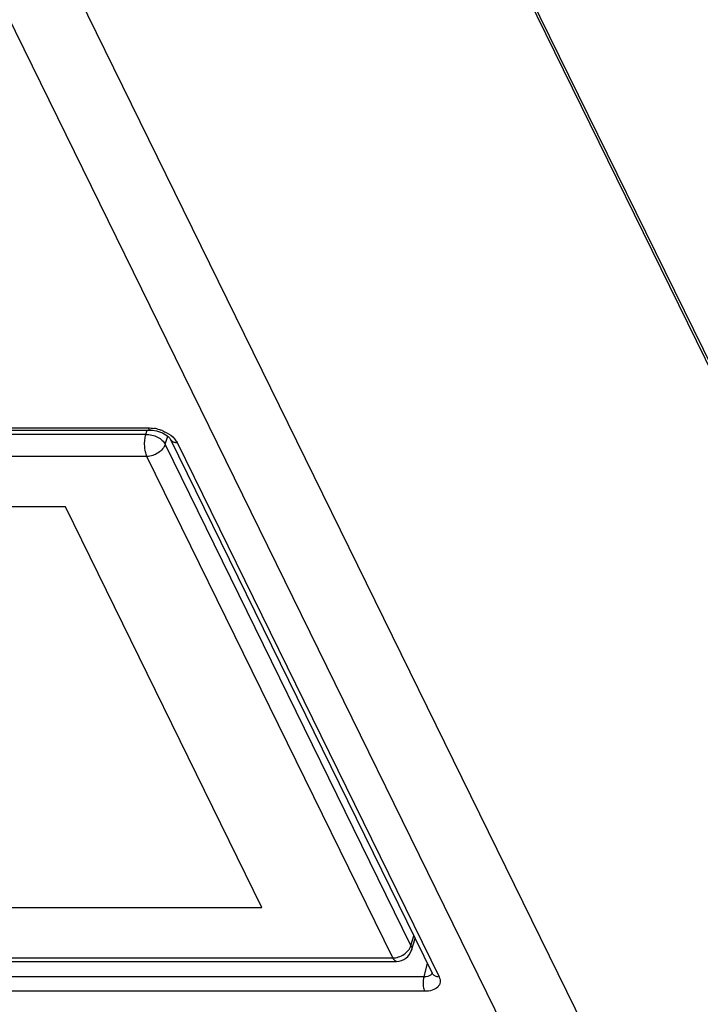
# Model space of a CAD drawing. Header units: millimetres. Extents: x 0 to 841, y 0 to 594.
# Tile 7 of 237: x 176 to 189, y 45 to 64. Entities that reach past the tile are written whole.
import ezdxf

# ---------------------------------------------------------------- set-up
doc = ezdxf.new("R2010")
doc.units = ezdxf.units.MM
doc.header["$LTSCALE"] = 46.255
doc.layers.get('0').update_dxf_attribs({"linetype": 'CONTINUOUS'})

msp = doc.modelspace()

# ---------------------------------------------------------------- linework, layer by layer
at = {"color": 7, "linetype": 'CONTINUOUS'}
for p, q in [((168.74892, 99.18731), (195.59262, 44.4856)), ((195.6772, 44.42346), (168.83352, 99.12514)), ((165.52806, 56.31423), (178.52657, 56.31423)), ((178.5269, 56.31423), (178.52657, 56.31423)), ((178.89843, 56.14657), (183.90494, 45.94437)), ((176.90068, 54.84937), (168.61113, 54.84937)), ((180.65106, 47.19826), (176.90068, 54.84937)), ((172.36151, 47.19826), (180.65106, 47.19826)), ((183.50927, 46.38032), (183.57954, 46.60747)), ((170.6641, 46.16899), (183.22267, 46.16899)), ((183.90541, 45.94369), (183.90546, 45.9436))]:
    msp.add_line(p, q, dxfattribs=at)
at = {"color": 9, "linetype": 'CONTINUOUS'}
for p, q in [((192.17814, 33.97745), (165.40638, 88.53257)), ((191.01709, 33.20064), (164.2453, 87.7558)), ((165.47965, 56.35757), (178.47815, 56.35757)), ((178.43561, 56.23504), (166.09339, 56.23504)), ((178.43561, 56.23504), (178.46011, 56.31423)), ((178.8034, 56.04843), (178.85054, 56.20082)), ((183.49899, 46.46899), (178.8034, 56.04843)), ((179.02957, 56.07801), (184.03608, 45.87582)), ((178.45441, 55.81353), (165.83587, 55.81353)), ((183.15, 46.23409), (178.45441, 55.81353)), ((183.49899, 46.46899), (183.55641, 46.6546)), ((183.50933, 46.38054), (183.50927, 46.38032)), ((170.53146, 46.23409), (183.15, 46.23409)), ((183.81044, 46.13695), (183.74479, 45.87171)), ((183.74479, 45.87171), (170.74628, 45.87171)), ((183.75904, 45.59626), (170.76053, 45.59626))]:
    msp.add_line(p, q, dxfattribs=at)
at = {"color": 7, "linetype": 'CONTINUOUS'}
msp.add_lwpolyline([(178.5269, 56.31427), (178.55877, 56.31309), (178.59571, 56.30905), (178.63474, 56.30186), (178.67416, 56.29166), (178.71291, 56.27871), (178.75006, 56.26331), (178.78419, 56.24611), (178.81462, 56.22776), (178.84093, 56.20897), (178.86235, 56.19081), (178.87869, 56.17426), (178.89025, 56.16001), (178.89715, 56.14923), (178.89856, 56.14649)], dxfattribs=at)
at = {"color": 9, "linetype": 'CONTINUOUS'}
for centre, radius, start, end in [((178.46428, 55.59065), 0.76776, 72.179724, 80.80155), ((178.46049, 55.57722), 0.7817, 67.72833, 72.216428), ((178.99264, 56.19227), 0.10462, 205.946405, 222.220263), ((179.02945, 56.27956), 0.20155, 265.617719, 270.032816), ((183.81812, 45.98135), 0.09403, 315.007478, 323.083871), ((183.99919, 45.99008), 0.10462, 206.004152, 222.212674), ((183.75309, 46.17813), 0.30653, 268.445967, 272.122595)]:
    msp.add_arc(centre, radius, start, end, dxfattribs=at)
at = {"color": 7, "linetype": 'CONTINUOUS'}
msp.add_arc((183.22267, 46.46899), 0.3, 270.024986, 342.853466, dxfattribs=at)
at = {"color": 9, "linetype": 'CONTINUOUS'}
for points, knots in [([(178.45441, 55.81353), (178.44061, 55.84168), (178.4207, 55.90836), (178.40815, 56.01562), (178.41154, 56.12767), (178.42515, 56.20123), (178.43561, 56.23504)], [0, 0, 0, 0, 0.2190936, 0.48075762, 0.75264343, 1, 1, 1, 1]), ([(178.43561, 56.23504), (178.47347, 56.23504), (178.5504, 56.22466), (178.6571, 56.18546), (178.746, 56.12763), (178.79008, 56.0756), (178.8034, 56.04843)], [0, 0, 0, 0, 0.26468658, 0.53657826, 0.78846587, 1, 1, 1, 1]), ([(178.52657, 56.31427), (178.52214, 56.31431), (178.49975, 56.32001), (178.48604, 56.34149), (178.47815, 56.35757)], [0, 0, 0, 0, 0.1984348, 1, 1, 1, 1]), ([(178.75675, 56.30061), (178.77932, 56.29136), (178.86141, 56.25303), (178.93746, 56.19876), (178.98126, 56.14894)], [0, 0, 0, 0, 0.26885864, 1, 1, 1, 1]), ([(178.8034, 56.04843), (178.78248, 55.9808), (178.67725, 55.86177), (178.53018, 55.81353), (178.45441, 55.81353)], [0, 0, 0, 0, 0.48298646, 1, 1, 1, 1]), ([(178.91516, 56.12196), (178.91942, 56.11727), (178.9392, 56.09912), (178.96475, 56.08802), (178.98457, 56.08322)], [0, 0, 0, 0, 0.23717828, 1, 1, 1, 1]), ([(183.15, 46.23409), (183.22577, 46.23409), (183.37284, 46.28233), (183.47807, 46.40136), (183.49899, 46.46899)], [0, 0, 0, 0, 0.51702577, 1, 1, 1, 1]), ([(183.49899, 46.46899), (183.50598, 46.45472), (183.51577, 46.42543), (183.51354, 46.39425), (183.50933, 46.38054)], [0, 0, 0, 0, 0.52570178, 1, 1, 1, 1]), ([(183.22267, 46.16899), (183.21602, 46.16899), (183.19737, 46.17337), (183.1709, 46.19655), (183.15681, 46.2202), (183.15, 46.23409)], [0, 0, 0, 0, 0.19579044, 0.54472236, 1, 1, 1, 1]), ([(183.88462, 45.91486), (183.88055, 45.91078), (183.86121, 45.8945), (183.8372, 45.88454), (183.81844, 45.87957)], [0, 0, 0, 0, 0.22899582, 1, 1, 1, 1]), ([(183.9217, 45.91979), (183.92598, 45.91507), (183.94585, 45.89684), (183.97154, 45.88573), (183.99146, 45.88095)], [0, 0, 0, 0, 0.23711803, 1, 1, 1, 1]), ([(183.74477, 45.87173), (183.74166, 45.8609), (183.73095, 45.81329), (183.72829, 45.76401), (183.73023, 45.72659)], [0, 0, 0, 0, 0.23124876, 1, 1, 1, 1]), ([(183.73023, 45.72659), (183.73088, 45.71414), (183.73503, 45.66981), (183.74486, 45.62513), (183.75903, 45.59626)], [0, 0, 0, 0, 0.27933767, 1, 1, 1, 1]), ([(184.03608, 45.87582), (184.05209, 45.84319), (184.07108, 45.76976), (184.01502, 45.66434), (183.89958, 45.60684), (183.8089, 45.59617), (183.75904, 45.59626)], [0, 0, 0, 0, 0.2266429, 0.43748095, 0.68898137, 1, 1, 1, 1])]:
    msp.add_open_spline(points, degree=3, knots=knots, dxfattribs=at)
for points in [[(178.47815, 56.35757), (178.51456, 56.35757), (178.55106, 56.35433), (178.58701, 56.34854)], [(178.98126, 56.14894), (178.99098, 56.13788), (179.00012, 56.12627), (179.00844, 56.11411)], [(178.98457, 56.08322), (178.99424, 56.08088), (179.00413, 56.07936), (179.01405, 56.0786)], [(179.00844, 56.11411), (179.01631, 56.1026), (179.02347, 56.09055), (179.02957, 56.07801)], [(183.90465, 45.94515), (183.90182, 45.93794), (183.89795, 45.93107), (183.8933, 45.92487)], [(183.81844, 45.87957), (183.80086, 45.87491), (183.78261, 45.8725), (183.76444, 45.87182)], [(183.99146, 45.88095), (184.00602, 45.87746), (184.02111, 45.87582), (184.03608, 45.87582)]]:
    msp.add_open_spline(points, degree=3, dxfattribs=at)

doc.saveas('drawing.dxf')
